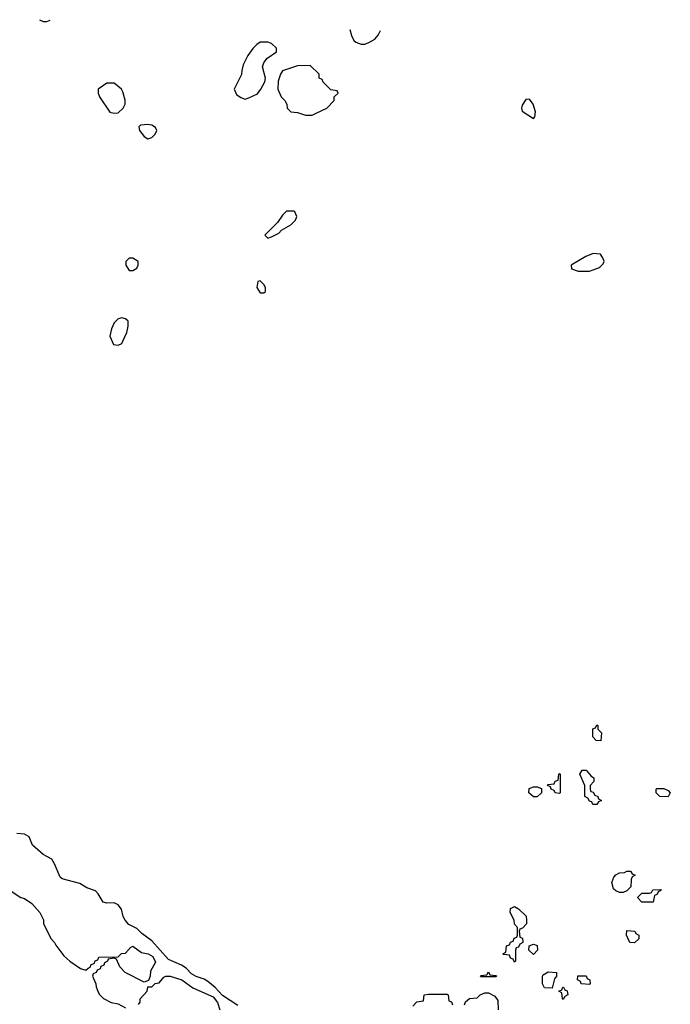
# Model space of a CAD drawing. Header units: inches. Extents: x 2701622 to 2964296, y 496201 to 720542.
# Tile 208 of 256: x 2796144 to 2799622, y 712680 to 717942. Entities that reach past the tile are written whole.
import ezdxf

# ---------------------------------------------------------------- set-up
doc = ezdxf.new("R2010")
doc.units = ezdxf.units.IN
doc.header["$MEASUREMENT"] = 0
doc.layers.add('C7791', color=7, linetype='Continuous')

msp = doc.modelspace()

# ---------------------------------------------------------------- linework, layer by layer
at = {"layer": 'C7791', "color": 4}
for points, elevation in [([(2796250, 717942), (2796270, 717932), (2796290, 717932), (2796306.7, 717940.3)], 8), ([(2797909.1, 717889.9), (2797917.3, 717857.3), (2797930.7, 717830.7), (2797941.4, 717821.4), (2797970, 717811), (2797990, 717811.3), (2798010, 717821), (2798042, 717838), (2798060.2, 717859.8), (2798073.2, 717884.7)], 8), ([(2797310, 712674), (2797227.8, 712727.8), (2797189.3, 712770), (2797150, 712802), (2797130, 712814), (2797088, 712828), (2797063.1, 712843.1), (2797033.5, 712873.5), (2797010, 712889.7), (2796940.3, 712920.3), (2796850, 713018.7), (2796797.6, 713057.6), (2796770, 713085.6), (2796727, 713107), (2796708, 713130), (2796698, 713150), (2796688.2, 713188.2), (2796671.4, 713211.4), (2796650, 713222.9), (2796610, 713219.7), (2796590, 713225.6), (2796564.2, 713270), (2796550, 713285.6), (2796502.7, 713302.7), (2796465.1, 713325.1), (2796371.2, 713351.2), (2796360.1, 713360.1), (2796331.1, 713431.1), (2796315.8, 713455.8), (2796270, 713480.9), (2796213.2, 713530), (2796194.8, 713574.8), (2796170, 713589.4), (2796130, 713592.7)], 8), ([(2796066.4, 713306.4), (2796150, 713251.3), (2796170, 713244.7), (2796210, 713218), (2796252, 713170), (2796271.1, 713131.1), (2796272, 713110), (2796312, 713030), (2796330.9, 713010.9), (2796336.9, 712996.9), (2796379.8, 712939.8), (2796412, 712910), (2796470, 712872), (2796498, 712862), (2796510, 712874), (2796522, 712878), (2796527.3, 712892.7), (2796542, 712898), (2796547.3, 712912.7), (2796562, 712918), (2796567.3, 712932.7), (2796670, 712934), (2796688.4, 712951.6), (2796710, 712954), (2796736.4, 712983.6), (2796749, 712991), (2796796, 712956), (2796830.4, 712950.3), (2796855.6, 712935.6), (2796870, 712906), (2796843.6, 712856.4), (2796842, 712830), (2796832.7, 712807.3), (2796810, 712798), (2796708, 712850), (2796680.2, 712880.2), (2796662, 712922), (2796650, 712926), (2796618, 712922), (2796614, 712910), (2796598, 712902), (2796594, 712890), (2796578, 712882), (2796574, 712870), (2796558, 712862), (2796554, 712850), (2796538, 712842), (2796534, 712830), (2796552, 712790), (2796552.7, 712772.7), (2796562, 712750), (2796570, 712734), (2796591.6, 712711.6), (2796634, 712690), (2796670, 712682), (2796710, 712662)], 8), ([(2796780.4, 712679.6), (2796788, 712692), (2796788.7, 712710), (2796826, 712750), (2796830, 712774), (2796850, 712774), (2796868, 712792), (2796890, 712794), (2796915.3, 712824.7), (2796926, 712830), (2796949.1, 712830.9), (2797010.4, 712810.3), (2797070, 712767.7), (2797179.2, 712719.2), (2797201.6, 712690), (2797214, 712650)], 8), ([(2798522, 712678), (2798527.3, 712692.7), (2798548.4, 712711.6), (2798590, 712714), (2798606, 712730), (2798630, 712742), (2798650, 712742), (2798683.6, 712723.6), (2798699.6, 712699.6), (2798702, 712650)], 4), ([(2798246, 712670), (2798267.3, 712692.7), (2798302, 712698), (2798306, 712730), (2798330, 712734), (2798430, 712734), (2798434, 712730), (2798438, 712698), (2798452.7, 712692.7), (2798458, 712678)], 4)]:
    msp.add_lwpolyline(points, dxfattribs=dict(at, elevation=elevation))
for points, elevation in [([(2797470, 717822), (2797430, 717822), (2797412, 717810), (2797390, 717788), (2797364.7, 717750), (2797339.8, 717700.2), (2797331, 717670), (2797330.6, 717649.4), (2797291.3, 717570), (2797302.8, 717542.8), (2797326.4, 717526.4), (2797350, 717518), (2797370, 717524.7), (2797414.8, 717545.2), (2797434, 717570), (2797455.3, 717610), (2797459, 717630), (2797442.7, 717690), (2797449.4, 717710.6), (2797465.6, 717734.4), (2797518, 717770), (2797518, 717790), (2797490, 717815.3)], 8), ([(2797696.4, 717696.4), (2797630, 717695.3), (2797550, 717668), (2797538, 717650), (2797526.4, 717613.6), (2797524.7, 717570), (2797542, 717530), (2797562, 717510), (2797572, 717490), (2797574, 717470), (2797594, 717450), (2797630, 717446), (2797671.6, 717431.6), (2797708.4, 717431.6), (2797730, 717442), (2797786, 717470), (2797826, 717510), (2797826, 717530), (2797846, 717550), (2797842, 717562), (2797807.3, 717567.3), (2797767.3, 717607.3), (2797762, 717622), (2797746, 717630), (2797746, 717650)], 8), ([(2796650, 717602), (2796610, 717602), (2796564.7, 717570), (2796564.7, 717550), (2796571.3, 717530), (2796627.1, 717447.1), (2796650, 717442), (2796670, 717444.7), (2796698, 717470), (2796708.7, 717490), (2796708.9, 717511.1), (2796696.5, 717556.5), (2796688.7, 717570)], 8), ([(2798870, 717518), (2798850, 717515.3), (2798830, 717486), (2798826, 717470), (2798830, 717454), (2798890, 717414), (2798898, 717422), (2798902, 717450), (2798888.7, 717490)], 8), ([(2796830, 717382), (2796790, 717378), (2796782, 717370), (2796784.7, 717350), (2796810, 717318), (2796830, 717306), (2796850, 717312), (2796868, 717330), (2796878, 717350), (2796870, 717366), (2796850, 717378)], 8), ([(2797610, 716918), (2797570, 716918), (2797550, 716898), (2797522, 716858), (2797454, 716790), (2797470, 716774), (2797490, 716782), (2797530, 716802), (2797543.1, 716816.9), (2797593.6, 716846.4), (2797618, 716870), (2797626, 716890), (2797614.6, 716914.6)], 8), ([(2799210, 716693.2), (2799170, 716677.2), (2799092, 716630), (2799094, 716610), (2799130, 716598), (2799190, 716598), (2799210, 716604.7), (2799243.1, 716616.9), (2799263.1, 716636.9), (2799268.7, 716650), (2799262, 716670), (2799249, 716689)], 8), ([(2796750, 716668), (2796730, 716668), (2796712, 716650), (2796712, 716630), (2796730, 716602), (2796750, 716602), (2796770, 716614), (2796778, 716630), (2796778, 716650)], 8), ([(2797430, 716546), (2797418, 716542), (2797412, 716510), (2797430, 716482), (2797450, 716482), (2797458, 716490), (2797458, 716510), (2797450, 716526)], 8), ([(2796690, 716349), (2796670, 716344), (2796650, 716322), (2796634.8, 716290), (2796626, 716250), (2796645.4, 716205.4), (2796670, 716202), (2796690, 716212), (2796696.5, 716223.5), (2796717.2, 716270), (2796724.7, 716304.7), (2796724, 716330), (2796710, 716344)], 8), ([(2799250, 714088), (2799226, 714090), (2799208, 714110), (2799208.4, 714151.6), (2799222, 714158), (2799230, 714174), (2799234, 714170), (2799234, 714150), (2799254, 714130)], 4), ([(2799030, 713806), (2799006, 713810), (2799002, 713822), (2798986, 713830), (2798982, 713842), (2798966, 713850), (2798970, 713854), (2799002, 713858), (2799007.3, 713872.7), (2799022, 713878), (2799026, 713910), (2799030, 713914), (2799034, 713910), (2799034, 713810)], 4), ([(2799207.3, 713747.3), (2799202, 713762), (2799190, 713766), (2799182, 713782), (2799166, 713790), (2799166, 713850), (2799138, 713910), (2799150, 713932), (2799171.6, 713931.6), (2799199.6, 713899.6), (2799214, 713890), (2799214, 713870), (2799194, 713850), (2799194, 713830), (2799198, 713818), (2799210, 713814), (2799218, 713798), (2799234, 713790), (2799238, 713778), (2799254, 713770), (2799238, 713762), (2799230, 713748)], 4), ([(2798890, 713788.7), (2798866, 713810), (2798867.3, 713832.7), (2798890, 713842), (2798910, 713842), (2798932.7, 713832.7), (2798934, 713810), (2798910, 713788.7)], 4), ([(2799610, 713788.7), (2799566, 713790), (2799546, 713810), (2799546, 713830), (2799550, 713834), (2799587.3, 713832.7), (2799610, 713822), (2799622, 713810)], 4), ([(2799350, 713278), (2799330, 713286), (2799318, 713298), (2799308.9, 713331.1), (2799320.2, 713359.8), (2799330, 713372), (2799350, 713382), (2799376.4, 713383.6), (2799390, 713392), (2799410, 713392), (2799418, 713378), (2799434, 713370), (2799418, 713362), (2799412.7, 713347.3), (2799411.6, 713308.4), (2799390, 713286), (2799370, 713278)], 4), ([(2799470, 713226), (2799446, 713250), (2799470, 713274), (2799510, 713274), (2799522, 713278), (2799528.4, 713291.6), (2799572.7, 713292.7), (2799570, 713286), (2799558, 713282), (2799550, 713266), (2799538, 713262), (2799530, 713226)], 4), ([(2798790, 712906), (2798782, 712922), (2798767.3, 712927.3), (2798762, 712942), (2798730, 712946), (2798726, 712950), (2798742, 712958), (2798747.3, 712992.7), (2798762, 712998), (2798767.3, 713012.7), (2798782, 713018), (2798787.3, 713032.7), (2798802, 713038), (2798806, 713050), (2798806, 713090), (2798788.4, 713108.4), (2798788, 713130), (2798766, 713170), (2798767.3, 713192.7), (2798790, 713202), (2798811.1, 713191.1), (2798851.1, 713151.1), (2798854, 713130), (2798854, 713110), (2798832.7, 713087.3), (2798818, 713082), (2798814, 713070), (2798818, 713038), (2798832.7, 713032.7), (2798834, 713010), (2798818, 713002), (2798810, 712986), (2798798, 712982), (2798794, 712970), (2798794, 712910)], 4), ([(2799430, 713008), (2799406, 713010), (2799388, 713050), (2799390, 713074), (2799431.6, 713071.6), (2799438, 713058), (2799454, 713050), (2799454, 713030)], 4), ([(2798890, 712946), (2798866, 712970), (2798867.3, 712992.7), (2798890, 713002), (2798910, 712994), (2798912, 712970)], 4), ([(2798610, 712826), (2798608, 712830), (2798610, 712834), (2798642, 712838), (2798650, 712854), (2798658, 712838), (2798690, 712834), (2798694, 712830), (2798690, 712826)], 4), ([(2798990, 712766), (2798950, 712768), (2798938, 712790), (2798938, 712830), (2798942, 712838), (2798970, 712854), (2799014, 712850), (2799014, 712830), (2799003.6, 712816.4)], 4), ([(2799190, 712786), (2799146, 712790), (2799142, 712802), (2799126, 712810), (2799127.3, 712832.7), (2799172.7, 712832.7), (2799178, 712818), (2799191.6, 712811.6), (2799194, 712790)], 4), ([(2799050, 712706), (2799046, 712710), (2799042, 712742), (2799026, 712750), (2799042, 712758), (2799048, 712772), (2799052, 712772), (2799058, 712758), (2799071.6, 712751.6), (2799074, 712730), (2799058, 712722)], 4)]:
    msp.add_lwpolyline(points, close=True, dxfattribs=dict(at, elevation=elevation))

doc.saveas('drawing.dxf')
